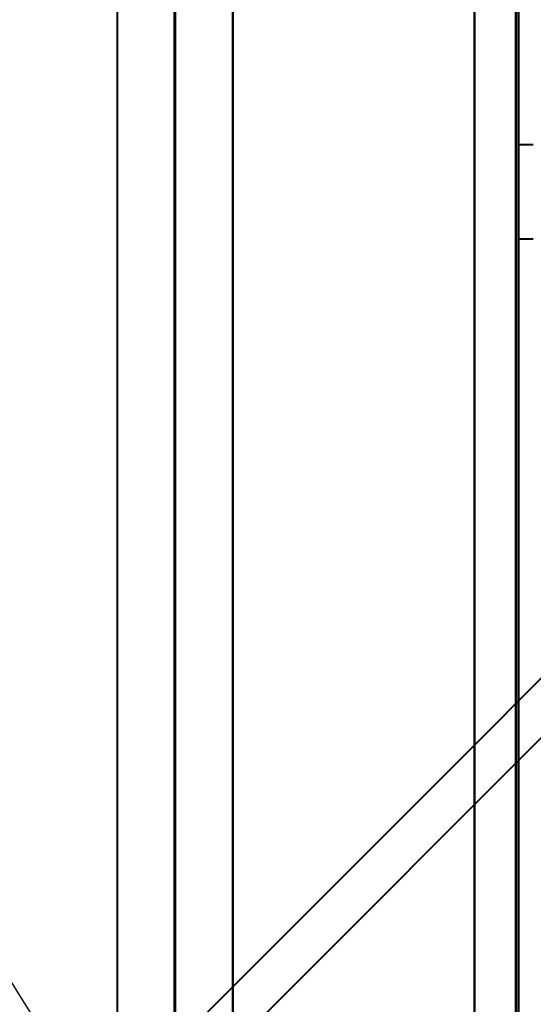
# Model space of a CAD drawing. Header units: millimetres. Extents: x -695 to 695, y -1115 to 611.
# Tile 23 of 87: x -519 to -502, y -322 to -288. Entities that reach past the tile are written whole.
import ezdxf

# ---------------------------------------------------------------- set-up
doc = ezdxf.new("R2010")
doc.units = ezdxf.units.MM
doc.layers.add('G-IMPT', color=8, linetype='Continuous', lineweight=40)

# ---------------------------------------------------------------- blocks, each defined once
blk = doc.blocks.new('NEXA 700 CALQUES_dwg-751640-Niveau de réf_')
at = {"layer": 'G-IMPT'}
for p, q in [((-514.203, 335), (-514.203, -335)), ((-501.97, -302.4), (-502.47, -302.4)), ((-502.47, -302.4), (-502.47, -305.6)), ((-502.47, -302.4), (-502.47, -305.6)), ((-502.47, -305.6), (-502.47, -302.4)), ((-502.47, -305.6), (-502.47, -302.4)), ((-502.47, -305.6), (-501.97, -305.6))]:
    blk.add_line(p, q, dxfattribs=at)
at = {"layer": 'G-IMPT', "flags": 128}
for points in [[(-503.97, 350.9), (-503.97, 179.7), (-503.97, 8.5), (-503.97, -162.7), (-503.97, -333.9)], [(-503.97, -333.9), (-503.97, -162.7), (-503.97, 8.5), (-503.97, 179.7), (-503.97, 350.9)], [(-503.97, 350.9), (-503.97, 179.7), (-503.97, 8.5), (-503.97, -162.7), (-503.97, -333.9)], [(-503.97, -333.9), (-503.97, -162.7), (-503.97, 8.5), (-503.97, 179.7), (-503.97, 350.9)], [(-503.97, 350.9), (-503.97, 179.7), (-503.97, 8.5), (-503.97, -162.7), (-503.97, -333.9)], [(-503.97, -333.9), (-503.97, -162.7), (-503.97, 8.5), (-503.97, 179.7), (-503.97, 350.9)], [(-502.57, -333.9), (-502.57, -162.7), (-502.57, 8.5), (-502.57, 179.7), (-502.57, 350.9)], [(-502.57, 350.9), (-502.57, 179.7), (-502.57, 8.5), (-502.57, -162.7), (-502.57, -333.9)], [(-502.57, -333.9), (-502.57, -162.7), (-502.57, 8.5), (-502.57, 179.7), (-502.57, 350.9)], [(-502.57, 350.9), (-502.57, 179.7), (-502.57, 8.5), (-502.57, -162.7), (-502.57, -333.9)], [(-502.57, 350.9), (-502.57, 179.7), (-502.57, 8.5), (-502.57, -162.7), (-502.57, -333.9)], [(-502.57, -333.9), (-502.57, -162.7), (-502.57, 8.5), (-502.57, 179.7), (-502.57, 350.9)], [(-502.47, 350.9), (-502.47, 179.7), (-502.47, 8.5), (-502.47, -162.7), (-502.47, -333.9)], [(-502.47, -333.9), (-502.47, -162.7), (-502.47, 8.5), (-502.47, 179.7), (-502.47, 350.9)], [(-516.142, -335), (-516.142, -167.5), (-516.142, 0), (-516.142, 167.5), (-516.142, 335)], [(-514.172, 335), (-514.172, 167.5), (-514.172, 0), (-514.172, -167.5), (-514.172, -335)], [(-514.172, -335), (-514.172, -167.5), (-514.172, 0), (-514.172, 167.5), (-514.172, 335)], [(-512.203, 335), (-512.203, 167.5), (-512.203, 0), (-512.203, -167.5), (-512.203, -335)], [(-512.203, -335), (-512.203, -167.5), (-512.203, 0), (-512.203, 167.5), (-512.203, 335)], [(-503.97, -334.4), (-503.97, -167.05), (-503.97, 0.3), (-503.97, 167.65), (-503.97, 335)], [(-503.97, 335), (-503.97, 167.65), (-503.97, 0.3), (-503.97, -167.05), (-503.97, -334.4)], [(-516.142, -335), (-510.836, -329.694), (-505.529, -324.388), (-500.223, -319.081), (-494.917, -313.775)], [(-494.917, -313.775), (-500.223, -319.081), (-505.529, -324.388), (-510.836, -329.694), (-516.142, -335)], [(-492.947, -313.836), (-498.238, -319.127), (-503.529, -324.418), (-508.82, -329.709), (-514.111, -335)], [(-514.111, -335), (-508.82, -329.709), (-503.529, -324.418), (-498.238, -319.127), (-492.947, -313.836)]]:
    blk.add_lwpolyline(points, dxfattribs=at)

msp = doc.modelspace()

# ---------------------------------------------------------------- linework, layer by layer
at = {"color": 94, "lineweight": 30}
msp.add_circle((-1.97, 1), 609.6, dxfattribs=at)

# ---------------------------------------------------------------- block references
at = {"layer": 'G-IMPT'}
msp.add_blockref('NEXA 700 CALQUES_dwg-751640-Niveau de réf_', (0, 10), dxfattribs=at)

doc.saveas('drawing.dxf')
